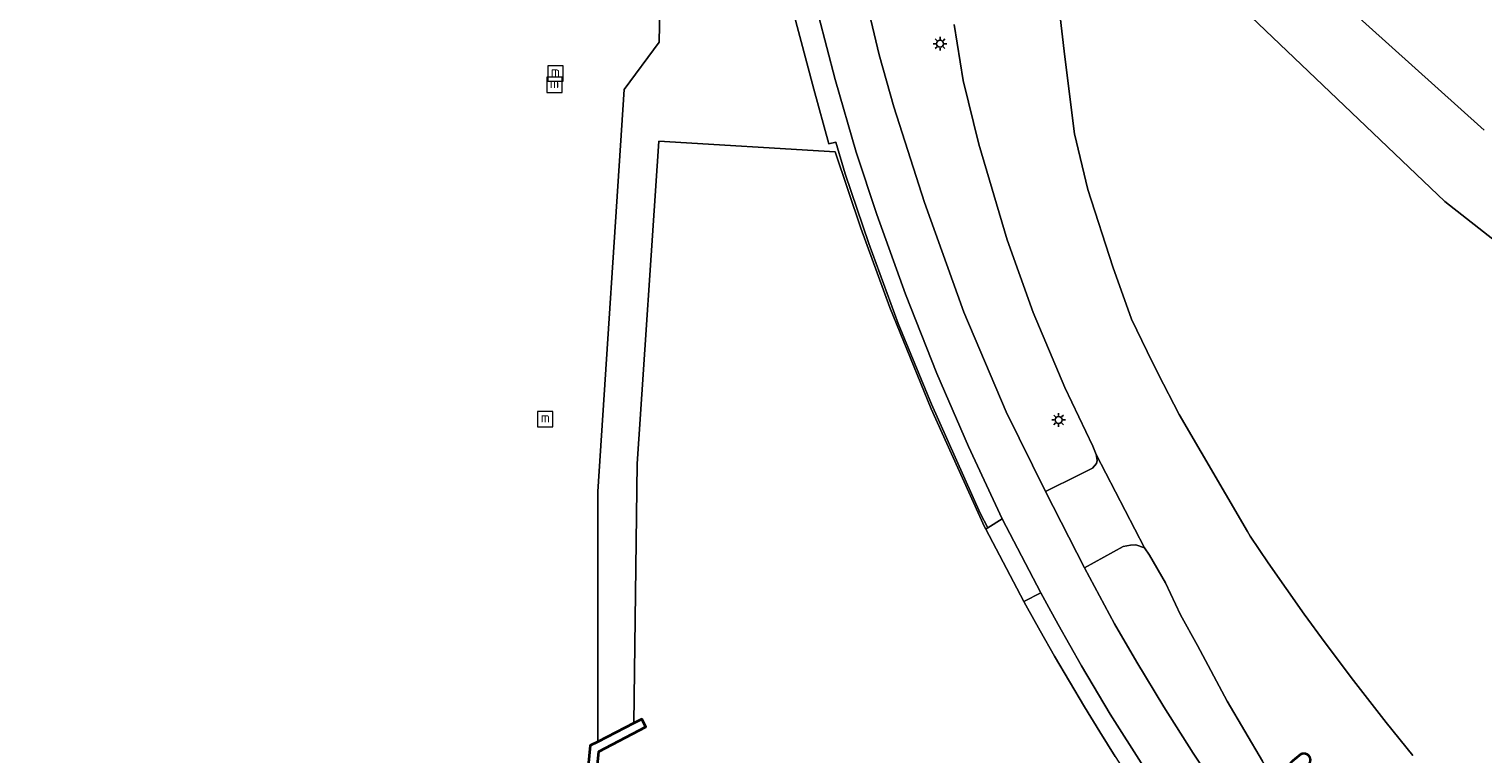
# Model space of a CAD drawing. Header units: metres. Extents: x 89394 to 92106, y 463550 to 466167.
# Tile 22 of 112: x 90550 to 90655, y 464757 to 464810. Entities that reach past the tile are written whole.
import ezdxf
from ezdxf.enums import TextEntityAlignment as Align

# ---------------------------------------------------------------- set-up
doc = ezdxf.new("R2010")
doc.units = ezdxf.units.M
for name, color, linetype, lineweight in [('B-PV-GK-KADEMUUR-GV', 253, 'Continuous', 35), ('B-PV-GK-KEERWAND_DAMWAND-G', 253, 'Continuous', 18), ('B-PV-GR-BOUWLAND_BRAAKLIGGEND-GV', 200, 'Continuous', 13), ('B-PV-IE-MEUBILAIR-S', 7, 'Continuous', 25), ('B-PV-IE-MEUBILAIR_WATERWEGMEUBILAIR-S', 150, 'Continuous', 25), ('B-PV-IE-TERREINAFSCHEIDING_KUNSTMATIG_HEKWERK-G', 20, 'IE-TERREINAFSCHEIDING_KUNSTMATIG-SO', 18), ('B-PV-OG-TERREIN_ERF-GV', 50, 'Continuous', 18), ('B-PV-OG-TOPOGRAFIE-T18', 1, 'Continuous', 18), ('B-PV-OG-WATER_KANAAL-GV', 120, 'Continuous', 18), ('B-PV-OG-WEG-GV', 7, 'Continuous', 18), ('B-PV-VH-VERHARDING_ASFALT-GV', 210, 'Continuous', 18), ('B-PV-VH-VERHARDING_OPEN_TEGEL-GV', 90, 'Continuous', 18)]:
    doc.layers.add(name, color=color, linetype=linetype, lineweight=lineweight)
doc.styles.add('NLCS-ISO', font='NLCS-ISO.ttf')
doc.styles.add('NLCS-ISO-M500-T18', font='NLCS-ISO.ttf', dxfattribs={"height": 0.9})
doc.linetypes.add('IE-TERREINAFSCHEIDING_KUNSTMATIG-SO', pattern='A,4,[82,NLCS.SHX,S=0.75,R=90,X=0,Y=0],4,-2', length=10)

# ---------------------------------------------------------------- blocks, each defined once
blk = doc.blocks.new('SIE-MEUBILAIR_PAAL_LICHTMAST-SO')
for points in [[(-0.62, 0), (-1, 0)], [(-0.71, 0.71), (-0.44, 0.44)], [(0, 1), (0, 0.62)], [(0.44, 0.44), (0.71, 0.71)], [(1, 0), (0.62, 0)], [(-0.71, -0.71), (-0.44, -0.44)], [(0, -0.62), (0, -1)], [(0.44, -0.44), (0.71, -0.71)]]:
    blk.add_lwpolyline(points)
blk.add_circle((0, 0), 0.5)
blk = doc.blocks.new('SIE-WATER_MEERPAAL-SO')
at = {"color": 0, "linetype": 'ByBlock', "lineweight": 18}
blk.add_lwpolyline([(-1.12, -1.12), (1.12, -1.12), (1.12, 1.12), (-1.12, 1.12)], close=True, dxfattribs=at)
at = {"color": 0, "linetype": 'ByBlock', "lineweight": 18, "style": 'NLCS-ISO'}
blk.add_text('m', height=1.5, dxfattribs=at).set_placement((0, 0.28), align=Align.MIDDLE_CENTER)

msp = doc.modelspace()

# ---------------------------------------------------------------- linework, layer by layer
at = {"layer": 'B-PV-GK-KADEMUUR-GV', "flags": 128}
msp.add_lwpolyline([(90589.194, 464688.566), (90589.157, 464688.687), (90589.01, 464689.167), (90584.696, 464687.725), (90584.423, 464687.988), (90587.567, 464720.199), (90591.191, 464757.395), (90594.609, 464759.168), (90594.323, 464759.736), (90593.745, 464759.44), (90591.12, 464758.097), (90590.572, 464757.817), (90586.941, 464720.26), (90583.767, 464687.746), (90584.453, 464687.086), (90584.534, 464687.008)], close=True, dxfattribs=at)
at = {"layer": 'B-PV-GK-KEERWAND_DAMWAND-G', "flags": 128}
msp.add_lwpolyline([(90591.12, 464758.097), (90591.128, 464776.275), (90593.031, 464805.469)], dxfattribs=at)
at = {"layer": 'B-PV-GR-BOUWLAND_BRAAKLIGGEND-GV', "flags": 128}
msp.add_lwpolyline([(90595.698, 464815.081), (90595.58, 464808.924), (90593.031, 464805.469), (90591.128, 464776.275), (90591.12, 464758.097), (90593.745, 464759.44), (90593.986, 464778.291), (90595.559, 464801.725), (90608.374, 464800.951), (90610.232, 464795.401), (90612.331, 464789.63), (90615.335, 464782.284), (90619.205, 464773.713), (90619.296, 464773.54), (90619.45, 464773.634), (90618.905, 464774.693), (90615.353, 464782.61), (90612.939, 464788.469), (90610.813, 464794.291), (90609.089, 464799.349), (90608.417, 464801.657), (90607.913, 464801.536), (90606.812, 464805.511), (90605.286, 464811.24)], dxfattribs=at)
at = {"layer": 'B-PV-IE-TERREINAFSCHEIDING_KUNSTMATIG_HEKWERK-G', "flags": 128}
for points in [[(90593.745, 464759.44), (90593.986, 464778.291), (90595.559, 464801.725)], [(90595.559, 464801.725), (90608.374, 464800.951), (90610.232, 464795.401), (90612.331, 464789.63), (90615.335, 464782.284), (90619.205, 464773.713), (90619.296, 464773.54), (90622.071, 464768.285), (90622.216, 464768.011), (90623.248, 464766.151), (90624.3, 464764.302), (90625.372, 464762.465), (90626.464, 464760.639), (90627.577, 464758.826), (90628.709, 464757.025), (90629.861, 464755.237), (90631.032, 464753.461), (90632.223, 464751.698), (90633.433, 464749.949), (90634.663, 464748.213), (90635.911, 464746.49), (90637.178, 464744.782), (90638.464, 464743.087), (90638.303, 464742.767)]]:
    msp.add_lwpolyline(points, dxfattribs=at)
at = {"layer": 'B-PV-OG-TERREIN_ERF-GV', "flags": 128}
msp.add_lwpolyline([(90628.709, 464757.025), (90627.577, 464758.826), (90626.464, 464760.639), (90625.372, 464762.465), (90624.3, 464764.302), (90623.248, 464766.151), (90622.216, 464768.011), (90622.071, 464768.285), (90619.296, 464773.54), (90619.205, 464773.713), (90615.335, 464782.284), (90612.331, 464789.63), (90610.232, 464795.401), (90608.374, 464800.951), (90595.559, 464801.725), (90593.986, 464778.291), (90593.745, 464759.44), (90594.323, 464759.736), (90594.609, 464759.168), (90591.191, 464757.395), (90587.567, 464720.199)], dxfattribs=at)
at = {"layer": 'B-PV-OG-WATER_KANAAL-GV', "flags": 128}
msp.add_lwpolyline([(90586.941, 464720.26), (90590.572, 464757.817), (90591.12, 464758.097), (90591.128, 464776.275), (90593.031, 464805.469), (90595.58, 464808.924), (90595.698, 464815.081), (90596.956, 464827.505), (90595.702, 464855.396), (90539.444, 464862.922)], dxfattribs=at)
at = {"layer": 'B-PV-OG-WEG-GV', "flags": 128}
for points in [[(90657.422, 464812.702), (90647.767, 464819.276), (90636.329, 464826.638), (90633.774, 464828.278), (90631.298, 464830.036), (90630.613, 464830.583), (90626.609, 464833.892), (90624.462, 464835.929), (90624.346, 464835.098), (90623.949, 464831.238), (90629.019, 464826.108), (90645.243, 464811.755), (90655.505, 464802.526)], [(90655.505, 464802.526), (90645.243, 464811.755), (90629.019, 464826.108), (90623.949, 464831.238), (90623.761, 464829.398), (90623.597, 464825.065), (90623.981, 464824.694), (90652.638, 464797.338), (90656.681, 464794.177)], [(90656.681, 464794.177), (90652.638, 464797.338), (90623.981, 464824.694), (90623.597, 464825.065), (90623.593, 464820.316), (90625.052, 464807.846), (90625.733, 464802.266), (90626.707, 464798.203), (90628.531, 464792.603), (90629.88, 464788.801), (90631.025, 464786.454), (90631.819, 464784.833), (90633.342, 464781.861), (90638.311, 464773.377), (90638.491, 464773.033), (90639.816, 464771.09), (90642.435, 464767.364), (90643.95, 464765.293), (90646.006, 464762.552), (90648.371, 464759.483), (90650.305, 464757.097)], [(90610.204, 464813.701), (90611.559, 464808.006), (90612.63, 464804.207), (90614.853, 464797.261), (90617.702, 464789.294), (90620.778, 464782.054), (90623.626, 464776.28), (90626.095, 464777.492), (90627.044, 464777.969), (90627.345, 464778.317), (90627.393, 464778.535), (90627.313, 464778.965), (90627.077, 464779.563), (90625.044, 464783.818), (90622.735, 464789.27), (90620.844, 464794.562), (90618.795, 464801.511), (90617.661, 464806.138), (90617.004, 464810.21)]]:
    msp.add_lwpolyline(points, dxfattribs=at)
msp.add_lwpolyline([(90630.827, 464772.179), (90630.192, 464772.397), (90629.805, 464772.371), (90629.27, 464772.277), (90626.462, 464770.722), (90628.659, 464766.658), (90630.27, 464763.87), (90632.239, 464760.643), (90634.363, 464757.278), (90637.036, 464753.244), (90639.94, 464749.162), (90642.866, 464751.347), (90639.393, 464756.696), (90636.822, 464761.04), (90634.674, 464765.098), (90633.45, 464767.324), (90632.341, 464769.649), (90631.185, 464771.661)], close=True, dxfattribs=at)
at = {"layer": 'B-PV-VH-VERHARDING_ASFALT-GV', "flags": 128}
for points in [[(90650.305, 464757.097), (90648.371, 464759.483), (90646.006, 464762.552), (90643.95, 464765.293), (90642.435, 464767.364), (90639.816, 464771.09), (90638.491, 464773.033), (90638.311, 464773.377), (90633.342, 464781.861), (90631.819, 464784.833), (90631.025, 464786.454), (90629.88, 464788.801), (90628.531, 464792.603), (90626.707, 464798.203), (90625.733, 464802.266), (90625.052, 464807.846), (90623.593, 464820.316)], [(90637.036, 464753.244), (90634.363, 464757.278), (90632.239, 464760.643), (90630.27, 464763.87), (90628.659, 464766.658), (90626.462, 464770.722), (90623.626, 464776.28), (90620.778, 464782.054), (90617.702, 464789.294), (90614.853, 464797.261), (90612.63, 464804.207), (90611.559, 464808.006), (90610.204, 464813.701)], [(90607.14, 464810.843), (90608.351, 464806.207), (90609.888, 464800.922), (90611.383, 464796.386), (90613.477, 464790.6), (90615.754, 464784.856), (90618.054, 464779.538), (90620.489, 464774.284), (90623.307, 464768.918), (90623.889, 464767.853), (90624.555, 464766.619), (90626.25, 464763.604), (90628.33, 464760.111), (90630.754, 464756.307)], [(90617.004, 464810.21), (90617.661, 464806.138), (90618.795, 464801.511), (90620.844, 464794.562), (90622.735, 464789.27), (90625.044, 464783.818), (90627.077, 464779.563), (90627.313, 464778.965), (90630.827, 464772.179), (90631.185, 464771.661), (90632.341, 464769.649), (90633.45, 464767.324), (90634.674, 464765.098), (90636.822, 464761.04), (90639.393, 464756.696)]]:
    msp.add_lwpolyline(points, dxfattribs=at)
for points in [[(90627.313, 464778.965), (90627.393, 464778.535), (90627.345, 464778.317), (90627.044, 464777.969), (90626.095, 464777.492), (90623.626, 464776.28), (90626.462, 464770.722), (90629.27, 464772.277), (90629.805, 464772.371), (90630.192, 464772.397), (90630.827, 464772.179)], [(90620.489, 464774.284), (90619.45, 464773.634), (90619.296, 464773.54), (90622.071, 464768.285), (90623.307, 464768.918)]]:
    msp.add_lwpolyline(points, close=True, dxfattribs=at)
at = {"layer": 'B-PV-VH-VERHARDING_OPEN_TEGEL-GV', "flags": 128}
for points in [[(90605.286, 464811.24), (90606.812, 464805.511), (90607.913, 464801.536), (90608.417, 464801.657), (90609.089, 464799.349), (90610.813, 464794.291), (90612.939, 464788.469), (90615.353, 464782.61), (90618.905, 464774.693), (90619.45, 464773.634), (90620.489, 464774.284), (90618.054, 464779.538), (90615.754, 464784.856), (90613.477, 464790.6), (90611.383, 464796.386), (90609.888, 464800.922), (90608.351, 464806.207), (90607.14, 464810.843)], [(90630.754, 464756.307), (90628.33, 464760.111), (90626.25, 464763.604), (90624.555, 464766.619), (90623.889, 464767.853), (90623.307, 464768.918), (90622.071, 464768.285), (90622.216, 464768.011), (90623.248, 464766.151), (90624.3, 464764.302), (90625.372, 464762.465), (90626.464, 464760.639), (90627.577, 464758.826), (90628.709, 464757.025)]]:
    msp.add_lwpolyline(points, dxfattribs=at)

# ---------------------------------------------------------------- block references
at = {"layer": 'B-PV-IE-MEUBILAIR-S', "xscale": 0.5, "yscale": 0.5, "zscale": 0.5}
for p in [(90615.978, 464808.801), (90624.589, 464781.474)]:
    msp.add_blockref('SIE-MEUBILAIR_PAAL_LICHTMAST-SO', p, dxfattribs=at)
at = {"layer": 'B-PV-IE-MEUBILAIR_WATERWEGMEUBILAIR-S', "xscale": 0.5, "yscale": 0.5, "zscale": 0.5}
for p in [(90588.044, 464806.637), (90587.975, 464805.813), (90587.307, 464781.524)]:
    msp.add_blockref('SIE-WATER_MEERPAAL-SO', p, dxfattribs=at)

# ---------------------------------------------------------------- texts
at = {"layer": 'B-PV-OG-TOPOGRAFIE-T18', "style": 'NLCS-ISO-M500-T18'}
msp.add_text('Oude Rhijnhofweg', height=1.8, rotation=309.4, dxfattribs=at).set_placement((90647.489, 464749.612), align=Align.MIDDLE)

doc.saveas('drawing.dxf')
